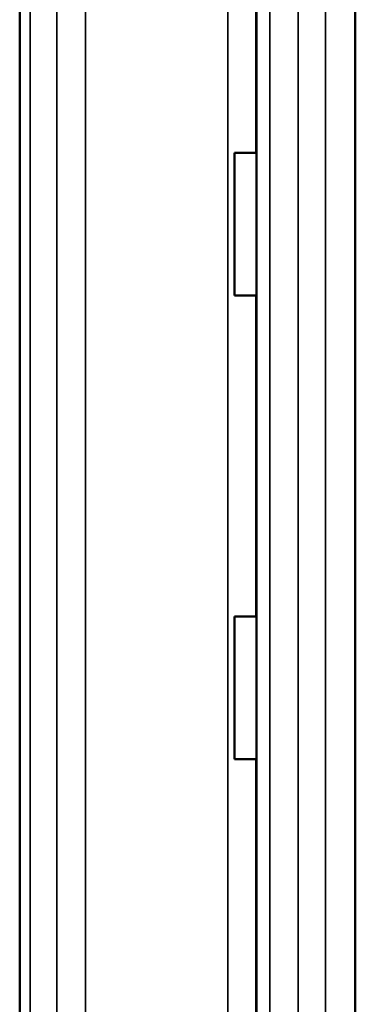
# Model space of a CAD drawing. Header units: millimetres. Extents: x 38 to 2514, y 38 to 1622.
# Tile 256 of 256: x 1545 to 1554, y 817 to 845. Entities that reach past the tile are written whole.
import ezdxf

# ---------------------------------------------------------------- set-up
doc = ezdxf.new("R2010")
doc.units = ezdxf.units.MM
doc.header["$LTSCALE"] = 7.692308
doc.layers.add('Visible (ISO)', color=7, linetype='Continuous', lineweight=50)
doc.layers.add('Visible Narrow (ISO)', color=7, linetype='Continuous', lineweight=35)

msp = doc.modelspace()

# ---------------------------------------------------------------- linework, layer by layer
at = {"layer": 'Visible (ISO)'}
for p, q in [((1554.427, 971.1927), (1554.427, 799.3272)), ((1551.6583, 913.1443), (1551.6583, 798.6424)), ((1545.0079, 912.9571), (1545.0079, 797.2231)), ((1551.0379, 837.1927), (1551.0379, 841.1927)), ((1551.6347, 841.1927), (1551.0379, 841.1927)), ((1551.6583, 841.1927), (1551.6347, 841.1927)), ((1551.6347, 837.1927), (1551.0379, 837.1927)), ((1551.6583, 837.1927), (1551.6347, 837.1927)), ((1551.0379, 824.1927), (1551.0379, 828.1927)), ((1551.6347, 828.1927), (1551.0379, 828.1927)), ((1551.6583, 828.1927), (1551.6347, 828.1927)), ((1551.6347, 824.1927), (1551.0379, 824.1927)), ((1551.6583, 824.1927), (1551.6347, 824.1927))]:
    msp.add_line(p, q, dxfattribs=at)
at = {"layer": 'Visible Narrow (ISO)'}
for p, q in [((1550.8507, 798.4532), (1550.8507, 916.2927)), ((1546.8527, 913.5969), (1546.8527, 797.5853)), ((1553.5906, 913.5969), (1553.5906, 799.1144)), ((1545.3042, 911.2927), (1545.304, 797.2796)), ((1546.052, 911.2927), (1546.0518, 797.4251)), ((1552.0247, 911.2927), (1552.0245, 798.7298)), ((1552.8224, 911.2927), (1552.8222, 798.9235)), ((1551.6347, 841.1927), (1551.6347, 850.1927)), ((1551.6347, 828.1927), (1551.6347, 837.1927)), ((1551.6347, 815.1927), (1551.6347, 824.1927))]:
    msp.add_line(p, q, dxfattribs=at)

doc.saveas('drawing.dxf')
